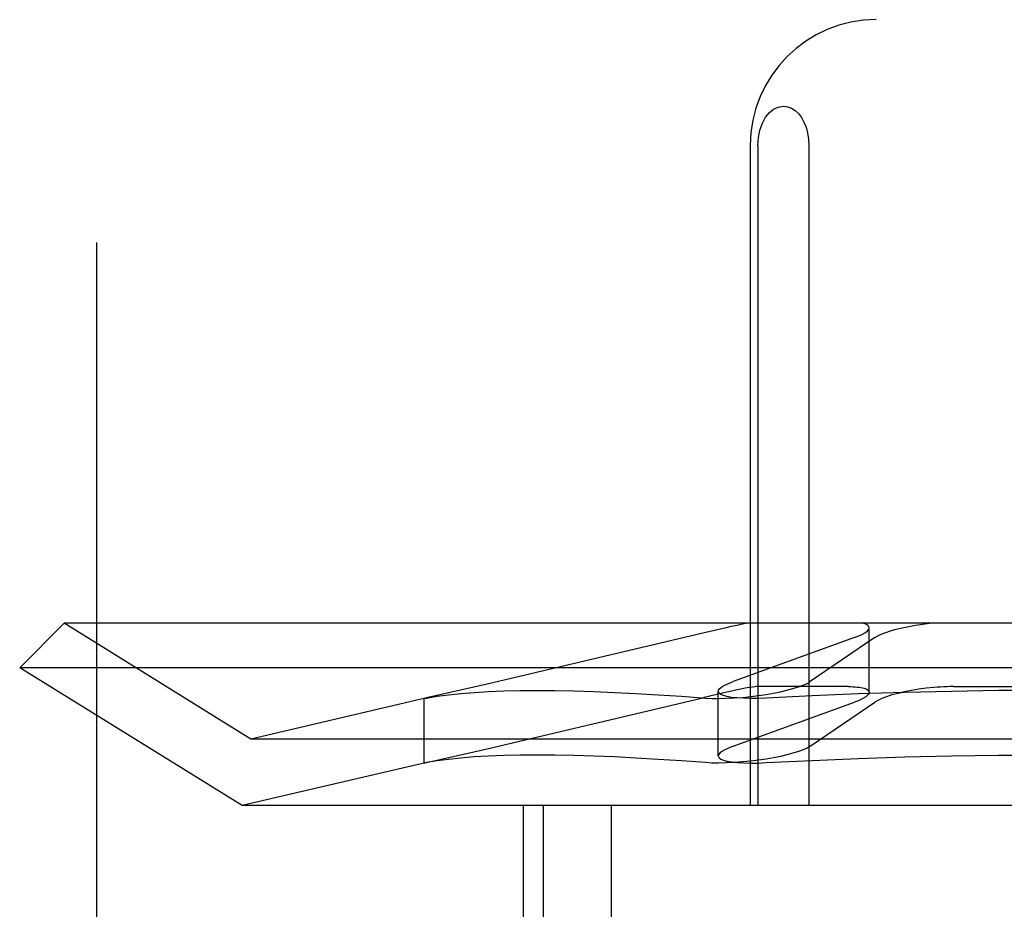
# Model space of a CAD drawing. Header units: inches. Extents: x 0 to 283, y 0 to 183.
# Tile 25 of 81: x 98.184 to 98.34, y 94.084 to 94.225. Entities that reach past the tile are written whole.
import ezdxf

# ---------------------------------------------------------------- set-up
doc = ezdxf.new("R2010")
doc.units = ezdxf.units.IN
doc.header["$LTSCALE"] = 15.583333
doc.header["$MEASUREMENT"] = 0
doc.linetypes.add('HIDDEN', pattern=[0.2, 0.1, -0.1])
doc.layers.add('DEFAULT_2', color=8, linetype='HIDDEN')

msp = doc.modelspace()

# ---------------------------------------------------------------- linework, layer by layer
at = {"layer": 'DEFAULT_2', "color": 8, "linetype": 'HIDDEN'}
for p, q in [((98.19591, 92.63129), (98.19591, 94.88129)), ((98.29978, 94.20504), (98.29978, 94.10004)), ((98.30099, 94.20504), (98.30099, 94.10004)), ((98.30909, 94.20504), (98.30909, 94.10004)), ((98.19073, 94.12904), (98.18366, 94.12197)), ((98.50259, 94.12904), (98.19073, 94.12904)), ((98.22041, 94.11063), (98.19073, 94.12904)), ((98.29223, 94.12747), (98.25794, 94.11937)), ((98.31869, 94.11806), (98.31869, 94.12834)), ((98.31636, 94.12677), (98.29704, 94.11977)), ((98.31957, 94.12677), (98.30929, 94.11977)), ((98.50966, 94.12197), (98.18366, 94.12197)), ((98.21902, 94.10004), (98.18366, 94.12197)), ((98.25794, 94.11937), (98.24834, 94.11719)), ((98.2947, 94.10795), (98.2947, 94.11822)), ((98.31537, 94.11898), (98.30079, 94.11898)), ((98.33208, 94.11898), (98.36124, 94.11898)), ((98.24838, 94.11719), (98.22041, 94.11063)), ((98.24834, 94.11719), (98.24794, 94.11708)), ((98.24794, 94.11708), (98.24834, 94.11715)), ((98.24794, 94.10682), (98.24794, 94.11709)), ((98.25794, 94.1091), (98.29223, 94.1172)), ((98.29704, 94.1095), (98.31636, 94.1165)), ((98.30929, 94.1095), (98.31957, 94.1165)), ((98.47291, 94.11063), (98.22041, 94.11063)), ((98.24834, 94.10692), (98.25794, 94.1091)), ((98.24838, 94.10692), (98.21902, 94.10004)), ((98.24794, 94.10681), (98.24834, 94.10692)), ((98.24834, 94.10688), (98.24794, 94.10681)), ((98.47429, 94.10004), (98.21902, 94.10004)), ((98.26366, 94.10004), (98.26366, 93.94379)), ((98.26686, 94.10004), (98.26686, 93.94379)), ((98.27767, 94.10004), (98.27767, 93.94379))]:
    msp.add_line(p, q, dxfattribs=at)
for points in [[(98.30099, 94.20504), (98.30108, 94.20632), (98.30131, 94.20749), (98.3017, 94.20858), (98.30221, 94.20951), (98.30281, 94.21026), (98.30349, 94.21081), (98.30423, 94.21115), (98.30504, 94.21128)], [(98.30504, 94.21128), (98.3057, 94.21119), (98.30632, 94.21097), (98.3069, 94.2106), (98.30743, 94.2101), (98.3079, 94.20948), (98.3083, 94.20876), (98.30864, 94.20793), (98.30889, 94.20702), (98.30904, 94.20606), (98.30909, 94.20504)], [(98.29928, 94.12904), (98.29855, 94.12889), (98.2977, 94.12871), (98.29676, 94.12851), (98.29573, 94.12828), (98.29223, 94.12747)], [(98.31869, 94.12834), (98.31863, 94.12855), (98.31844, 94.12874), (98.31813, 94.1289), (98.31769, 94.12904)], [(98.31957, 94.12677), (98.32003, 94.12705), (98.32061, 94.12732), (98.3213, 94.12759), (98.32209, 94.12785), (98.32298, 94.1281), (98.32394, 94.12833), (98.32496, 94.12855), (98.32603, 94.12874), (98.32713, 94.1289), (98.32825, 94.12904)], [(98.31636, 94.12677), (98.31705, 94.12705), (98.31763, 94.12732), (98.31809, 94.12759), (98.31842, 94.12785), (98.31862, 94.1281), (98.31869, 94.12834)], [(98.2947, 94.11822), (98.29474, 94.11839), (98.29492, 94.11865), (98.29524, 94.11892), (98.29571, 94.1192), (98.29631, 94.11948), (98.29704, 94.11977)], [(98.2999, 94.1174), (98.3011, 94.11755), (98.30229, 94.11772), (98.30346, 94.11792), (98.30457, 94.11815), (98.30561, 94.11839), (98.30657, 94.11865), (98.30743, 94.11892), (98.30818, 94.1192), (98.3088, 94.11948), (98.30929, 94.11977)], [(98.24834, 94.11715), (98.24999, 94.11743), (98.2518, 94.11767), (98.25377, 94.11788), (98.25589, 94.11805), (98.25816, 94.11819), (98.26059, 94.11829), (98.26316, 94.11835), (98.26588, 94.11837), (98.26874, 94.11835), (98.27175, 94.11829), (98.27489, 94.11819), (98.27818, 94.11805), (98.2816, 94.11788), (98.28516, 94.11767), (98.28885, 94.11743), (98.29267, 94.11715)], [(98.30079, 94.11898), (98.3005, 94.11896), (98.30011, 94.11891), (98.2996, 94.11882), (98.29899, 94.11871), (98.29828, 94.11857), (98.29747, 94.11839), (98.29657, 94.1182), (98.29559, 94.11797), (98.29223, 94.1172)], [(98.29604, 94.1174), (98.2955, 94.11755), (98.2951, 94.11772), (98.29483, 94.11792), (98.29471, 94.11815), (98.2947, 94.11822)], [(98.34666, 94.11837), (98.33921, 94.11833), (98.33176, 94.11822), (98.32434, 94.11805), (98.31695, 94.11782), (98.30961, 94.11751), (98.30233, 94.11715)], [(98.31537, 94.11898), (98.31575, 94.11897), (98.31611, 94.11896), (98.31646, 94.11894), (98.31678, 94.11891), (98.31708, 94.11888), (98.31736, 94.11883)], [(98.31869, 94.11807), (98.31866, 94.1179), (98.31848, 94.11764), (98.31816, 94.11736), (98.31769, 94.11708), (98.31709, 94.11679), (98.31636, 94.1165)], [(98.31736, 94.11883), (98.31789, 94.11871), (98.3183, 94.11855), (98.31857, 94.11836), (98.31869, 94.11814), (98.31869, 94.11807)], [(98.32896, 94.11883), (98.32776, 94.11871), (98.32658, 94.11855), (98.32542, 94.11836), (98.3243, 94.11814), (98.32326, 94.1179), (98.3223, 94.11764), (98.32144, 94.11736), (98.32069, 94.11708), (98.32006, 94.11679), (98.31957, 94.1165)], [(98.33208, 94.11898), (98.33157, 94.11897), (98.33106, 94.11896), (98.33054, 94.11894), (98.33002, 94.11891), (98.32949, 94.11888), (98.32896, 94.11883)], [(98.29267, 94.11715), (98.29366, 94.1171), (98.29476, 94.11708), (98.29596, 94.11711), (98.29723, 94.11717), (98.29855, 94.11726), (98.2999, 94.1174)], [(98.30233, 94.11715), (98.30105, 94.1171), (98.29984, 94.11708), (98.29871, 94.11711), (98.29769, 94.11717), (98.29679, 94.11726), (98.29604, 94.1174)], [(98.29704, 94.1095), (98.29631, 94.10921), (98.29571, 94.10893), (98.29524, 94.10865), (98.29492, 94.10838), (98.29474, 94.10812), (98.2947, 94.10795)], [(98.30929, 94.1095), (98.3088, 94.10921), (98.30817, 94.10893), (98.30743, 94.10865), (98.30657, 94.10838), (98.30561, 94.10812), (98.30457, 94.10788), (98.30345, 94.10765), (98.30229, 94.10745), (98.3011, 94.10728), (98.2999, 94.10713)], [(98.29267, 94.10688), (98.28885, 94.10716), (98.28516, 94.1074), (98.2816, 94.10761), (98.27818, 94.10778), (98.27489, 94.10792), (98.27175, 94.10802), (98.26874, 94.10807), (98.26588, 94.10809), (98.26316, 94.10807), (98.26059, 94.10802), (98.25816, 94.10792), (98.25589, 94.10778), (98.25377, 94.10761), (98.2518, 94.1074), (98.24999, 94.10716), (98.24834, 94.10688)], [(98.2999, 94.10713), (98.29855, 94.10699), (98.29723, 94.10689), (98.29596, 94.10683), (98.29476, 94.10681), (98.29366, 94.10682), (98.29267, 94.10688)], [(98.2947, 94.10795), (98.29471, 94.10788), (98.29483, 94.10765), (98.2951, 94.10745), (98.29551, 94.10728), (98.29604, 94.10713)], [(98.29604, 94.10713), (98.29679, 94.10699), (98.29769, 94.10689), (98.29871, 94.10683), (98.29984, 94.10681), (98.30105, 94.10682), (98.30233, 94.10688)], [(98.30233, 94.10688), (98.30961, 94.10724), (98.31695, 94.10755), (98.32434, 94.10778), (98.33176, 94.10795), (98.33921, 94.10806), (98.34666, 94.10809)]]:
    msp.add_lwpolyline(points, dxfattribs=at)
msp.add_arc((98.31978, 94.20504), 0.02, 90, 180, dxfattribs=at)

doc.saveas('drawing.dxf')
